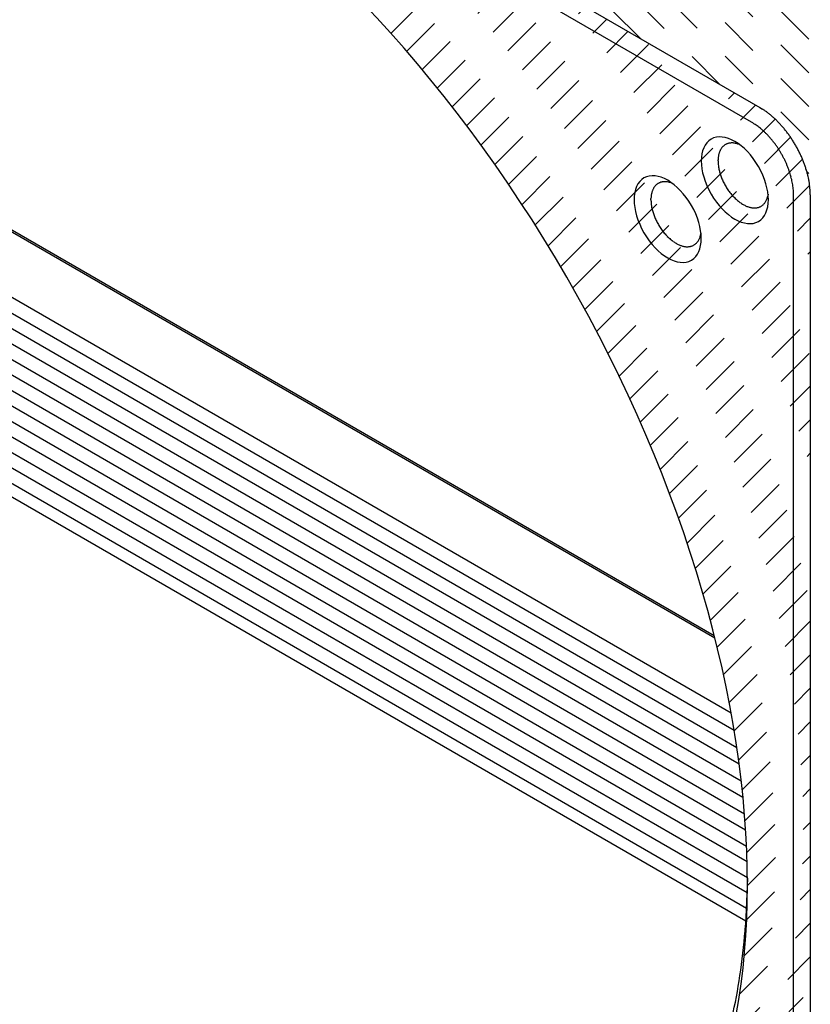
# Model space of a CAD drawing. Header units: millimetres. Extents: x 43 to 2527, y 45 to 1953.
# Tile 5 of 26: x 247 to 277, y 95 to 132. Entities that reach past the tile are written whole.
import ezdxf

# ---------------------------------------------------------------- set-up
doc = ezdxf.new("R2010")
doc.units = ezdxf.units.MM
doc.linetypes.add('HIDDEN', pattern=[4.5, 1.5, -1.5, 1.5])
doc.layers.add('1', color=7, linetype='Continuous')

msp = doc.modelspace()

# ---------------------------------------------------------------- linework, layer by layer
at = {"layer": '1', "color": 2, "linetype": 'Continuous'}
for p, q in [((228.226, 155.873), (275.32, 128.683)), ((275.001, 128.132), (227.908, 155.322)), ((233.922, 131.568), (273.582, 108.67)), ((234.877, 130.943), (273.604, 108.584)), ((275.32, 128.683), (275.411, 128.628)), ((273.729, 126.663), (273.729, 126.705)), ((274.223, 105.728), (239.204, 125.946)), ((238.695, 125.652), (274.337, 105.074)), ((276.592, 125.377), (276.591, 125.465)), ((271.183, 125.193), (271.184, 125.235)), ((275.626, 125.397), (275.615, 125.332)), ((276.592, 70.998), (276.592, 125.377)), ((277.229, 125.377), (277.229, 70.998)), ((274.529, 103.788), (238.95, 124.329)), ((239.459, 124.623), (274.438, 104.428)), ((238.44, 124.036), (274.607, 103.155)), ((274.674, 102.528), (237.931, 123.742)), ((273.081, 123.927), (273.069, 123.862)), ((237.422, 123.448), (274.73, 101.908)), ((236.404, 122.86), (274.808, 100.687)), ((274.774, 101.295), (236.913, 123.154)), ((274.83, 100.087), (235.895, 122.566)), ((235.386, 122.272), (274.841, 99.492)), ((274.831, 98.911), (234.877, 121.978)), ((274.78, 97.837), (233.922, 121.427)), ((234.368, 121.684), (274.809, 98.335)), ((274.841, 99.475), (274.768, 97.689))]:
    msp.add_line(p, q, dxfattribs=at)
at = {"layer": '1', "color": 4, "linetype": 'HIDDEN'}
for p, q in [((270.79, 131.298), (247.753, 154.336)), ((273.802, 129.56), (250.764, 152.597)), ((285.661, 118.973), (253.776, 150.858)), ((285.661, 120.246), (256.787, 149.12)), ((285.661, 121.519), (259.799, 147.381)), ((285.661, 122.792), (262.81, 145.642)), ((261.32, 131.49), (264.665, 134.835)), ((261.916, 130.814), (265.472, 134.369)), ((262.502, 130.126), (266.279, 133.903)), ((263.076, 129.427), (267.086, 133.437)), ((263.639, 128.718), (267.893, 132.971)), ((264.191, 127.997), (268.699, 132.506)), ((264.733, 127.266), (269.506, 132.04)), ((265.263, 126.524), (270.313, 131.574)), ((265.784, 125.771), (271.12, 131.108)), ((266.293, 125.008), (271.927, 130.642)), ((266.792, 124.234), (272.734, 130.176)), ((267.28, 123.449), (273.541, 129.71)), ((267.756, 122.653), (274.348, 129.244)), ((268.222, 121.846), (275.155, 128.779)), ((268.677, 121.028), (275.896, 128.247)), ((269.121, 120.199), (276.481, 127.559)), ((269.552, 119.358), (276.929, 126.735)), ((285.661, 117.7), (277.094, 126.267)), ((269.972, 118.505), (277.205, 125.738)), ((270.38, 117.64), (277.229, 124.489)), ((270.776, 116.763), (277.229, 123.216)), ((271.159, 115.873), (277.229, 121.943)), ((271.528, 114.969), (277.229, 120.67)), ((271.884, 114.053), (277.229, 119.397)), ((272.225, 113.121), (277.229, 118.125)), ((272.552, 112.175), (277.229, 116.852)), ((272.863, 111.213), (277.229, 115.579)), ((273.157, 110.235), (277.229, 114.306)), ((273.434, 109.239), (277.229, 113.033)), ((273.693, 108.224), (277.229, 111.761)), ((273.931, 107.19), (277.229, 110.488)), ((274.147, 106.134), (277.229, 109.215)), ((274.34, 105.054), (277.229, 107.942)), ((274.507, 103.948), (277.229, 106.67)), ((274.645, 102.813), (277.229, 105.397)), ((274.75, 101.645), (277.229, 104.124)), ((274.818, 100.44), (277.229, 102.851)), ((274.842, 99.192), (277.229, 101.578)), ((274.814, 97.891), (277.229, 100.306)), ((274.721, 96.525), (277.229, 99.033)), ((274.545, 95.076), (277.229, 97.76)), ((274.252, 93.511), (277.229, 96.487)), ((273.781, 91.766), (277.229, 95.214))]:
    msp.add_line(p, q, dxfattribs=at)
at = {"layer": '1', "color": 2, "linetype": 'Continuous'}
for centre, radius, start, end in [((274.051, 126.472), 2.55, 55.2882, 57.7717), ((273.84, 126.154), 2.931, 53.183, 55.4334), ((273.667, 125.914), 3.226, 51.1567, 53.2781), ((273.594, 125.828), 3.339, 48.9912, 51.1149), ((272.356, 123.997), 4.909, 54.9333, 57.3903), ((273.479, 125.687), 3.521, 46.9958, 49.0748), ((273.346, 125.544), 3.717, 44.9651, 46.9954), ((273.207, 125.399), 3.917, 43.0592, 45.0366), ((273.094, 125.296), 4.07, 41.0888, 43.0389), ((274.011, 126.247), 2.117, 52.1241, 56.599), ((273.703, 125.857), 2.614, 49.5397, 52.0441), ((270.867, 122.93), 6.686, 46.5097, 47.3274), ((273.18, 125.361), 3.332, 44.7552, 46.5948), ((273.499, 125.624), 2.92, 43.245, 45.5104), ((272.974, 125.184), 4.234, 39.2373, 41.1501), ((272.873, 125.104), 4.363, 37.3266, 39.2162), ((272.775, 125.025), 4.489, 35.5134, 37.3751), ((274.231, 126.893), 0.448, 112.403, 117.449), ((274.24, 126.878), 0.464, 107.812, 112.7197), ((274.252, 126.841), 0.504, 103.2163, 107.781), ((274.244, 126.857), 0.485, 97.8355, 102.7387), ((274.238, 126.898), 0.445, 92.2312, 97.8357), ((274.265, 126.765), 0.579, 90.2465, 94.3664), ((274.277, 125.905), 1.439, 89.0355, 90.5607), ((274.25, 126.799), 0.547, 79.3455, 84.7053), ((274.255, 126.778), 0.567, 71.9007, 80.1766), ((274.006, 125.693), 1.679, 71.5942, 75.3288), ((273.099, 125.258), 3.462, 41.1994, 43.1216), ((272.814, 125.029), 3.827, 39.2132, 40.9663), ((272.885, 125.091), 3.733, 37.3233, 39.161), ((272.878, 125.079), 3.746, 35.5457, 37.4079), ((272.702, 124.976), 4.577, 33.6361, 35.4822), ((272.645, 124.934), 4.647, 31.8462, 33.6769), ((272.618, 124.921), 4.678, 29.9768, 31.8023), ((274.612, 126.7), 0.882, 163.3552, 166.0494), ((274.554, 126.715), 0.821, 160.3289, 163.1977), ((274.493, 126.733), 0.757, 156.9616, 160.0462), ((274.442, 126.753), 0.703, 153.5021, 156.7943), ((274.393, 126.773), 0.65, 149.6482, 153.1741), ((274.354, 126.793), 0.606, 145.7281, 149.4752), ((274.318, 126.814), 0.565, 141.4042, 145.3913), ((274.291, 126.834), 0.532, 137.0469, 141.2548), ((274.267, 126.852), 0.502, 132.2748, 136.7118), ((274.254, 126.866), 0.482, 127.591, 132.1973), ((274.244, 126.875), 0.469, 122.5985, 127.3398), ((274.237, 126.884), 0.458, 117.62, 122.5028), ((272.784, 125.017), 3.858, 33.6559, 35.4813), ((272.733, 124.983), 3.92, 31.8459, 33.6541), ((272.734, 124.987), 3.917, 29.9842, 31.8009), ((272.751, 124.994), 3.898, 28.1971, 30.0226), ((272.6, 124.907), 4.7, 28.2034, 30.0201), ((272.595, 124.909), 4.704, 26.3399, 28.1481), ((272.661, 124.941), 4.63, 24.5219, 26.3474), ((274.858, 126.666), 1.13, 175.9196, 178.0574), ((276.635, 126.802), 2.909, 182.7395, 185.4052), ((274.886, 126.664), 1.158, 173.7879, 175.8742), ((274.854, 126.665), 1.125, 171.5465, 173.6899), ((274.751, 126.676), 1.022, 168.9515, 171.3032), ((274.677, 126.688), 0.947, 166.2789, 168.803), ((272.772, 125.009), 3.873, 26.3244, 28.1551), ((272.826, 125.033), 3.814, 24.5178, 26.3638), ((272.891, 125.065), 3.741, 22.622, 24.4837), ((272.782, 125.003), 4.495, 22.5887, 24.4509), ((272.798, 125.002), 4.48, 20.8412, 22.6789), ((272.691, 124.965), 4.593, 19.0357, 20.7888), ((275.038, 126.612), 1.302, 183.7004, 188.4203), ((275.339, 126.659), 1.607, 188.5198, 191.2094), ((277.341, 127.202), 3.68, 193.4486, 194.4486), ((275.737, 126.786), 2.022, 194.3589, 196.4111), ((275.542, 126.703), 1.812, 195.63, 198.1165), ((272.99, 125.102), 3.636, 20.7871, 22.6767), ((273.09, 125.142), 3.529, 18.8464, 20.7592), ((273.22, 125.182), 3.392, 16.9612, 18.9113), ((273.1, 125.125), 4.154, 16.8759, 18.7981), ((273.721, 125.321), 3.504, 14.4911, 16.7564), ((273.256, 125.146), 3.998, 13.4068, 15.2464), ((271.692, 125.415), 0.458, 117.638, 122.5208), ((271.686, 125.423), 0.448, 112.3974, 117.4435), ((271.694, 125.409), 0.464, 107.8043, 112.7121), ((271.706, 125.371), 0.504, 103.2252, 107.79), ((271.698, 125.388), 0.485, 97.8355, 102.7387), ((271.693, 125.428), 0.445, 92.2322, 97.8367), ((271.719, 125.295), 0.579, 90.246, 94.3659), ((271.731, 124.435), 1.439, 89.0355, 90.5607), ((271.705, 125.33), 0.547, 79.3455, 84.7053), ((271.709, 125.308), 0.567, 71.9023, 80.1781), ((271.46, 124.223), 1.679, 71.5884, 75.3229), ((275.832, 126.802), 2.118, 198.2336, 200.3952), ((276.021, 126.881), 2.323, 200.6101, 202.6159), ((275.972, 126.862), 2.27, 202.6508, 204.7638), ((275.98, 126.862), 2.277, 204.6583, 206.8123), ((276.018, 126.883), 2.321, 206.8672, 209.0124), ((273.342, 125.221), 3.265, 14.9617, 16.9391), ((273.504, 125.26), 3.097, 13.0086, 15.0389), ((273.663, 125.297), 2.934, 10.924, 13.003), ((273.813, 125.322), 2.783, 8.8821, 11.0058), ((269.342, 124.202), 8.023, 12.6695, 13.4872), ((274.085, 125.392), 3.137, 7.9597, 10.4641), ((274.675, 125.478), 2.541, 3.3984, 7.8733), ((272.132, 125.219), 0.947, 166.2936, 168.8177), ((272.067, 125.23), 0.881, 163.3519, 166.0461), ((272.009, 125.245), 0.822, 160.3328, 163.2017), ((271.947, 125.264), 0.757, 156.957, 160.0416), ((271.896, 125.283), 0.703, 153.4958, 156.7881), ((271.847, 125.303), 0.65, 149.6595, 153.1854), ((271.808, 125.324), 0.606, 145.7281, 149.4752), ((271.772, 125.344), 0.565, 141.4042, 145.3913), ((271.746, 125.364), 0.532, 137.0369, 141.2448), ((271.722, 125.382), 0.502, 132.2746, 136.7117), ((271.708, 125.396), 0.482, 127.5926, 132.199), ((271.698, 125.405), 0.469, 122.5876, 127.3289), ((276.032, 126.89), 2.337, 208.9727, 211.1248), ((276.006, 126.875), 2.307, 211.1536, 213.3473), ((275.974, 126.85), 2.267, 213.2729, 215.5081), ((275.929, 126.819), 2.212, 215.5222, 217.8029), ((275.872, 126.77), 2.137, 217.7124, 220.0522), ((273.905, 125.338), 2.689, 6.7236, 8.845), ((274.15, 125.362), 2.443, 4.571, 6.8214), ((274.467, 125.383), 2.125, 2.2263, 4.7098), ((271.344, 125.108), 5.891, 2.6102, 5.0672), ((274.089, 125.332), 2.909, 182.7433, 185.409), ((272.312, 125.197), 1.129, 175.9189, 178.0568), ((272.341, 125.194), 1.158, 173.789, 175.8753), ((272.308, 125.196), 1.125, 171.5587, 173.7021), ((272.205, 125.206), 1.022, 168.9373, 171.289), ((275.804, 126.714), 2.049, 220.0587, 222.4633), ((275.729, 126.639), 1.942, 222.3422, 224.8309), ((275.653, 126.563), 1.835, 224.8139, 227.3841), ((275.572, 126.469), 1.711, 227.2409, 229.9203), ((275.497, 126.378), 1.593, 229.8932, 232.6726), ((275.422, 126.273), 1.464, 232.5051, 235.4198), ((275.357, 126.177), 1.348, 235.3717, 238.403), ((275.072, 125.392), 0.536, 318.0828, 323.3896), ((275.032, 125.417), 0.583, 323.753, 328.8447), ((274.977, 125.449), 0.647, 329.017, 333.8183), ((274.915, 125.473), 0.713, 334.2009, 338.7759), ((274.827, 125.504), 0.806, 338.9886, 343.2211), ((274.69, 125.536), 0.946, 343.7595, 347.5341), ((272.492, 125.142), 1.302, 183.6951, 188.415), ((272.793, 125.19), 1.607, 188.5278, 191.2173), ((274.796, 125.733), 3.68, 193.4486, 194.4486), ((273.191, 125.316), 2.022, 194.352, 196.4043), ((272.997, 125.233), 1.812, 195.63, 198.1165), ((275.296, 126.07), 1.225, 238.2144, 241.4055), ((275.247, 125.977), 1.12, 241.3442, 244.666), ((275.204, 125.877), 1.011, 244.4593, 247.9567), ((275.172, 125.796), 0.924, 247.8883, 251.5138), ((275.146, 125.708), 0.832, 251.3051, 255.118), ((275.128, 125.636), 0.758, 255.0468, 258.9994), ((275.117, 125.572), 0.693, 258.8011, 262.8941), ((275.112, 125.533), 0.654, 262.927, 267.0275), ((275.11, 125.458), 0.579, 266.8273, 271.2184), ((275.113, 125.404), 0.524, 271.0413, 275.6456), ((275.117, 125.383), 0.504, 275.4438, 280.1417), ((275.124, 125.349), 0.469, 279.9959, 285.0939), ((275.132, 125.333), 0.452, 284.6859, 290.0454), ((275.135, 125.325), 0.443, 289.9801, 295.5262), ((275.136, 125.328), 0.446, 295.3146, 300.9318), ((275.133, 125.332), 0.45, 301.0049, 306.7011), ((275.122, 125.348), 0.47, 306.6184, 312.2391), ((275.103, 125.366), 0.495, 312.4747, 317.9988), ((273.287, 125.333), 2.119, 198.2375, 200.3992), ((273.475, 125.411), 2.322, 200.6065, 202.6124), ((273.426, 125.393), 2.27, 202.6565, 204.7695), ((273.434, 125.392), 2.277, 204.6583, 206.8123), ((273.472, 125.413), 2.321, 206.862, 209.0072), ((273.487, 125.42), 2.337, 208.9698, 211.1219), ((273.46, 125.406), 2.307, 211.1617, 213.3553), ((273.428, 125.381), 2.266, 213.2681, 215.5033), ((273.384, 125.349), 2.212, 215.5222, 217.8029), ((273.326, 125.301), 2.137, 217.717, 220.0568), ((273.259, 125.244), 2.049, 220.0502, 222.4548), ((273.183, 125.17), 1.942, 222.3465, 224.8351), ((273.107, 125.093), 1.835, 224.8094, 227.3796), ((273.026, 124.999), 1.711, 227.25, 229.9294), ((272.951, 124.909), 1.593, 229.889, 232.6684), ((272.876, 124.803), 1.464, 232.5051, 235.4198), ((272.812, 124.708), 1.349, 235.3756, 238.407), ((272.527, 123.922), 0.536, 318.0762, 323.3831), ((272.487, 123.948), 0.583, 323.7448, 328.8365), ((272.431, 123.979), 0.647, 329.017, 333.8183), ((272.37, 124.004), 0.713, 334.2128, 338.7879), ((272.282, 124.035), 0.806, 338.9886, 343.2211), ((272.145, 124.067), 0.946, 343.7574, 347.532), ((272.751, 124.6), 1.225, 238.2106, 241.4017), ((272.701, 124.507), 1.12, 241.3442, 244.666), ((272.658, 124.408), 1.012, 244.4517, 247.949), ((272.626, 124.326), 0.924, 247.8966, 251.5221), ((272.6, 124.238), 0.832, 251.3078, 255.1207), ((272.582, 124.167), 0.758, 255.0446, 258.9972), ((272.572, 124.102), 0.693, 258.8011, 262.8941), ((272.567, 124.063), 0.654, 262.927, 267.0275), ((272.565, 123.988), 0.579, 266.8273, 271.2184), ((272.568, 123.934), 0.524, 271.0291, 275.6334), ((272.571, 123.913), 0.504, 275.4561, 280.1541), ((272.579, 123.879), 0.469, 279.9959, 285.0939), ((272.586, 123.864), 0.452, 284.6859, 290.0454), ((272.59, 123.856), 0.443, 289.9754, 295.5215), ((272.59, 123.859), 0.446, 295.3146, 300.9318), ((272.587, 123.863), 0.45, 301.0049, 306.7011), ((272.576, 123.879), 0.47, 306.6098, 312.2304), ((272.557, 123.896), 0.495, 312.49, 318.0141), ((246.495, 99.767), 28.349, 352.3373, 355.7959), ((250.3, 99.449), 24.536, 348.0567, 351.887)]:
    msp.add_arc(centre, radius, start, end, dxfattribs=at)
for centre, major_axis in [((251.455, 112.701), (16.538, -28.644)), ((274.365, 125.928), (0.9, -1.559)), ((271.819, 124.458), (0.9, -1.559))]:
    msp.add_ellipse(centre, major_axis=major_axis, ratio=0.57735, start_param=0, end_param=6.283185, dxfattribs=at)

doc.saveas('drawing.dxf')
